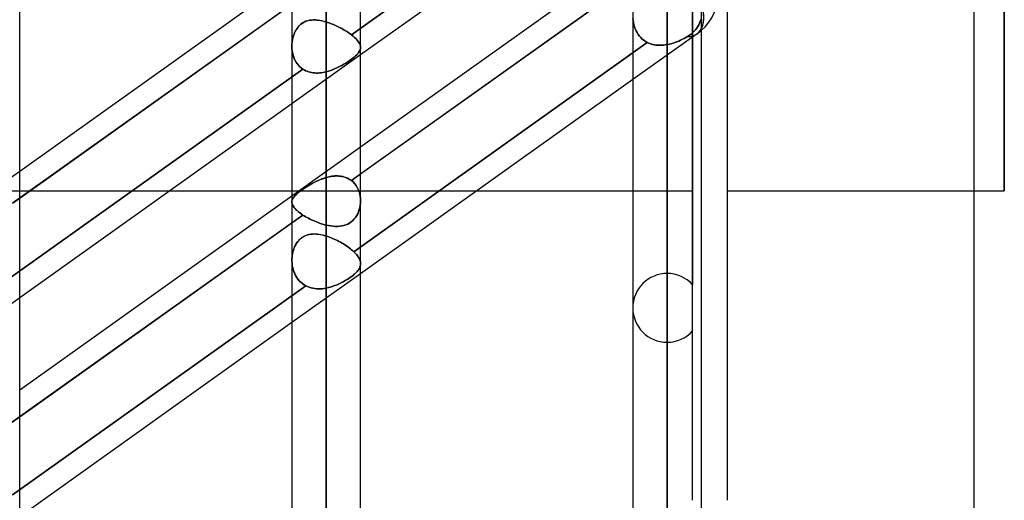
# Model space of a CAD drawing. Header units: millimetres. Extents: x -120 to 100, y -270 to 270.
# Tile 33 of 79: x -37 to -9, y -73 to -58. Entities that reach past the tile are written whole.
import ezdxf

# ---------------------------------------------------------------- set-up
doc = ezdxf.new("R2010")
doc.units = ezdxf.units.MM
doc.layers.add('MAIN-1', color=7, linetype='Continuous')
doc.layers.add('MAIN-2', color=7, linetype='Continuous')

msp = doc.modelspace()

# ---------------------------------------------------------------- linework, layer by layer
at = {"layer": 'MAIN-1'}
for p, q in [((-28.489, 0), (-28.489, -153.345)), ((-18.489, 0), (-18.489, -153.345)), ((-16.733, 0), (-16.733, -72.54)), ((-37.481, -145.425), (-37.481, 0)), ((-29.496, 0), (-29.496, -152.508)), ((-27.481, -152.399), (-27.481, 0)), ((-19.496, 0), (-19.496, -152.399)), ((-17.481, -152.399), (-17.481, 0)), ((-9.496, 0), (-9.496, -152.399)), ((-19.496, -53.796), (-27.481, -59.484)), ((-19.724, -56.659), (-27.481, -62.185)), ((-29.496, -57.209), (-37.481, -62.897)), ((-27.481, -62.972), (-19.496, -57.283)), ((-37.481, -63.684), (-29.496, -57.996)), ((-19.496, -60.207), (-27.481, -65.896)), ((-29.496, -60.92), (-37.481, -66.608)), ((-33.08, -63.472), (-29.496, -63.472)), ((-24.08, -63.472), (-19.496, -63.472)), ((-16.733, -63.472), (-9.496, -63.472)), ((-29.496, -63.62), (-37.481, -69.309)), ((-37.481, -70.096), (-29.496, -64.407)), ((-29.496, -67.331), (-37.481, -73.02))]:
    msp.add_line(p, q, dxfattribs=at)
msp.add_arc((-18.489, -57.634), 1.511, 311.8103, 0, dxfattribs=at)
msp.add_ellipse((-18.489, -57.634), major_axis=(0.877, -1.231), ratio=0.501864, start_param=0.263385, end_param=0.963971, dxfattribs=at)
at = {"layer": 'MAIN-2'}
for p, q in [((-28.489, 0), (-28.489, -151.835)), ((-28.489, -153.345), (-28.489, 0)), ((-28.489, -151.835), (-28.489, 0)), ((-18.489, -153.345), (-18.489, 0)), ((-18.489, -152.013), (-18.489, 0)), ((-8.6, -63.472), (-8.6, 0)), ((-8.6, 0), (-8.6, -63.472)), ((-18.489, -50.67), (-18.489, -65.891)), ((-18.489, -67.906), (-18.489, -52.1)), ((-19.168, -52.775), (-27.753, -58.891)), ((-27.753, -58.891), (-19.168, -52.775)), ((-17.743, -53.519), (-17.743, -66.22)), ((-17.743, -72.54), (-17.743, -55.262)), ((-18.489, -55.81), (-18.489, -152.013)), ((-19.168, -57.05), (-27.753, -63.165)), ((-29.087, -57.704), (-37.691, -63.833)), ((-18.489, -57.82), (-18.489, -75.966)), ((-29.315, -58.666), (-29.281, -58.627)), ((-29.272, -58.618), (-29.311, -58.661)), ((-29.281, -58.627), (-29.244, -58.592)), ((-29.23, -58.58), (-29.272, -58.618)), ((-29.244, -58.592), (-29.204, -58.56)), ((-29.185, -58.547), (-29.23, -58.58)), ((-29.204, -58.56), (-29.161, -58.533)), ((-29.136, -58.519), (-29.185, -58.547)), ((-29.161, -58.533), (-29.116, -58.509)), ((-29.085, -58.496), (-29.136, -58.519)), ((-29.116, -58.509), (-29.069, -58.491)), ((-29.032, -58.479), (-29.085, -58.496)), ((-29.069, -58.491), (-29.021, -58.476)), ((-28.977, -58.467), (-29.032, -58.479)), ((-29.021, -58.476), (-28.972, -58.466)), ((-28.921, -58.46), (-28.977, -58.467)), ((-28.972, -58.466), (-28.921, -58.46)), ((-28.863, -58.457), (-28.921, -58.46)), ((-28.921, -58.46), (-28.869, -58.457)), ((-28.869, -58.457), (-28.816, -58.458)), ((-28.803, -58.458), (-28.863, -58.457)), ((-28.816, -58.458), (-28.763, -58.461)), ((-28.742, -58.463), (-28.803, -58.458)), ((-28.763, -58.461), (-28.709, -58.468)), ((-28.68, -58.472), (-28.742, -58.463)), ((-28.709, -58.468), (-28.654, -58.477)), ((-28.617, -58.484), (-28.68, -58.472)), ((-28.654, -58.477), (-28.6, -58.488)), ((-28.553, -58.5), (-28.617, -58.484)), ((-28.6, -58.488), (-28.544, -58.502)), ((-28.489, -58.518), (-28.553, -58.5)), ((-28.544, -58.502), (-28.489, -58.518)), ((-28.489, -63.076), (-28.489, -58.518)), ((-28.489, -58.518), (-28.489, -63.076)), ((-28.489, -58.518), (-28.448, -58.531)), ((-28.447, -58.531), (-28.489, -58.518)), ((-28.448, -58.531), (-28.407, -58.545)), ((-28.405, -58.546), (-28.447, -58.531)), ((-28.407, -58.545), (-28.366, -58.56)), ((-28.363, -58.561), (-28.405, -58.546)), ((-28.366, -58.56), (-28.324, -58.576)), ((-28.321, -58.577), (-28.363, -58.561)), ((-28.324, -58.576), (-28.283, -58.593)), ((-28.28, -58.594), (-28.321, -58.577)), ((-28.283, -58.593), (-28.241, -58.61)), ((-28.238, -58.612), (-28.28, -58.594)), ((-28.241, -58.61), (-28.2, -58.629)), ((-28.197, -58.63), (-28.238, -58.612)), ((-28.2, -58.629), (-28.159, -58.648)), ((-19.495, -58.415), (-19.489, -58.477)), ((-19.489, -58.477), (-19.495, -58.415)), ((-19.489, -58.477), (-19.48, -58.54)), ((-19.48, -58.539), (-19.489, -58.477)), ((-19.467, -58.601), (-19.48, -58.539)), ((-19.48, -58.54), (-19.467, -58.601)), ((-19.467, -58.601), (-19.449, -58.661)), ((-19.45, -58.661), (-19.467, -58.601)), ((-17.563, -58.6), (-17.591, -58.649)), ((-17.591, -58.649), (-17.563, -58.6)), ((-17.54, -58.551), (-17.563, -58.6)), ((-17.563, -58.6), (-17.54, -58.551)), ((-17.52, -58.499), (-17.54, -58.551)), ((-17.54, -58.551), (-17.52, -58.499)), ((-17.503, -58.444), (-17.52, -58.499)), ((-17.52, -58.499), (-17.503, -58.444)), ((-29.459, -58.953), (-29.443, -58.901)), ((-29.43, -58.866), (-29.45, -58.923)), ((-29.443, -58.901), (-29.423, -58.85)), ((-29.406, -58.81), (-29.43, -58.866)), ((-29.423, -58.85), (-29.401, -58.8)), ((-29.378, -58.757), (-29.406, -58.81)), ((-29.401, -58.8), (-29.375, -58.753)), ((-29.346, -58.707), (-29.378, -58.757)), ((-29.375, -58.753), (-29.347, -58.708)), ((-29.347, -58.708), (-29.315, -58.666)), ((-29.311, -58.661), (-29.346, -58.707)), ((-28.156, -58.649), (-28.197, -58.63)), ((-28.159, -58.648), (-28.118, -58.668)), ((-28.116, -58.669), (-28.156, -58.649)), ((-28.118, -58.668), (-28.078, -58.689)), ((-28.076, -58.69), (-28.116, -58.669)), ((-28.078, -58.689), (-28.038, -58.71)), ((-28.036, -58.711), (-28.076, -58.69)), ((-28.038, -58.71), (-27.999, -58.731)), ((-27.998, -58.732), (-28.036, -58.711)), ((-27.999, -58.731), (-27.961, -58.753)), ((-27.96, -58.754), (-27.998, -58.732)), ((-27.961, -58.753), (-27.924, -58.775)), ((-27.923, -58.776), (-27.96, -58.754)), ((-27.924, -58.775), (-27.887, -58.798)), ((-27.886, -58.799), (-27.923, -58.776)), ((-27.887, -58.798), (-27.852, -58.821)), ((-27.851, -58.822), (-27.886, -58.799)), ((-27.852, -58.821), (-27.817, -58.844)), ((-27.817, -58.845), (-27.851, -58.822)), ((-27.817, -58.844), (-27.785, -58.868)), ((-27.784, -58.868), (-27.817, -58.845)), ((-27.785, -58.868), (-27.753, -58.891)), ((-27.753, -58.891), (-27.784, -58.868)), ((-27.702, -58.931), (-27.753, -58.891)), ((-27.753, -58.891), (-27.702, -58.931)), ((-17.612, -58.865), (-19.496, -60.207)), ((-19.429, -58.719), (-19.45, -58.661)), ((-19.449, -58.661), (-19.428, -58.719)), ((-19.403, -58.775), (-19.429, -58.719)), ((-19.428, -58.719), (-19.403, -58.775)), ((-19.403, -58.775), (-19.374, -58.83)), ((-19.374, -58.83), (-19.403, -58.775)), ((-19.374, -58.83), (-19.342, -58.881)), ((-19.342, -58.881), (-19.374, -58.83)), ((-19.342, -58.881), (-19.305, -58.93)), ((-19.305, -58.93), (-19.342, -58.881)), ((-17.837, -58.906), (-17.89, -58.941)), ((-17.89, -58.941), (-17.837, -58.906)), ((-17.788, -58.87), (-17.837, -58.906)), ((-17.837, -58.906), (-17.788, -58.87)), ((-17.744, -58.832), (-17.788, -58.87)), ((-17.788, -58.87), (-17.744, -58.832)), ((-17.701, -58.79), (-17.744, -58.832)), ((-17.744, -58.832), (-17.701, -58.79)), ((-17.66, -58.745), (-17.701, -58.79)), ((-17.701, -58.79), (-17.66, -58.745)), ((-17.623, -58.698), (-17.66, -58.745)), ((-17.66, -58.745), (-17.623, -58.698)), ((-17.591, -58.649), (-17.623, -58.698)), ((-17.623, -58.698), (-17.591, -58.649)), ((-29.494, -59.165), (-29.496, -59.229)), ((-29.496, -59.228), (-29.495, -59.172)), ((-29.495, -59.172), (-29.49, -59.116)), ((-29.489, -59.103), (-29.494, -59.165)), ((-29.49, -59.116), (-29.483, -59.061)), ((-29.479, -59.041), (-29.489, -59.103)), ((-29.483, -59.061), (-29.472, -59.007)), ((-29.466, -58.981), (-29.479, -59.041)), ((-29.472, -59.007), (-29.459, -58.953)), ((-29.45, -58.923), (-29.466, -58.981)), ((-27.656, -58.971), (-27.702, -58.931)), ((-27.702, -58.931), (-27.656, -58.971)), ((-19.071, -59.118), (-27.681, -65.251)), ((-27.681, -65.251), (-19.071, -59.118)), ((-27.615, -59.01), (-27.656, -58.971)), ((-27.656, -58.971), (-27.615, -59.01)), ((-27.579, -59.049), (-27.615, -59.01)), ((-27.615, -59.01), (-27.579, -59.049)), ((-27.549, -59.087), (-27.579, -59.049)), ((-27.579, -59.049), (-27.549, -59.087)), ((-27.524, -59.124), (-27.549, -59.087)), ((-27.549, -59.087), (-27.524, -59.124)), ((-27.505, -59.16), (-27.524, -59.124)), ((-27.524, -59.124), (-27.505, -59.16)), ((-27.492, -59.195), (-27.505, -59.16)), ((-27.505, -59.16), (-27.492, -59.195)), ((-27.484, -59.23), (-27.492, -59.195)), ((-27.492, -59.195), (-27.484, -59.23)), ((-19.305, -58.93), (-19.265, -58.975)), ((-19.265, -58.975), (-19.305, -58.93)), ((-19.265, -58.975), (-19.221, -59.017)), ((-19.221, -59.017), (-19.265, -58.975)), ((-19.221, -59.017), (-19.174, -59.054)), ((-19.174, -59.054), (-19.221, -59.017)), ((-19.174, -59.054), (-19.124, -59.088)), ((-19.124, -59.088), (-19.174, -59.054)), ((-19.124, -59.088), (-19.071, -59.118)), ((-19.071, -59.118), (-19.124, -59.088)), ((-19.024, -59.139), (-19.071, -59.118)), ((-19.071, -59.118), (-19.024, -59.139)), ((-18.974, -59.158), (-19.024, -59.139)), ((-19.024, -59.139), (-18.974, -59.158)), ((-18.924, -59.173), (-18.974, -59.158)), ((-18.974, -59.158), (-18.924, -59.173)), ((-18.872, -59.185), (-18.924, -59.173)), ((-18.924, -59.173), (-18.872, -59.185)), ((-18.818, -59.194), (-18.872, -59.185)), ((-18.872, -59.185), (-18.818, -59.194)), ((-18.764, -59.199), (-18.818, -59.194)), ((-18.818, -59.194), (-18.764, -59.199)), ((-18.71, -59.201), (-18.764, -59.199)), ((-18.764, -59.199), (-18.71, -59.201)), ((-18.655, -59.2), (-18.71, -59.201)), ((-18.71, -59.201), (-18.655, -59.2)), ((-18.6, -59.197), (-18.655, -59.2)), ((-18.655, -59.2), (-18.6, -59.197)), ((-18.544, -59.19), (-18.6, -59.197)), ((-18.6, -59.197), (-18.544, -59.19)), ((-18.489, -59.181), (-18.544, -59.19)), ((-18.544, -59.19), (-18.489, -59.181)), ((-18.489, -59.181), (-18.431, -59.169)), ((-18.431, -59.169), (-18.489, -59.181)), ((-18.489, -77.981), (-18.489, -59.181)), ((-18.431, -59.169), (-18.373, -59.155)), ((-18.374, -59.155), (-18.431, -59.169)), ((-18.317, -59.138), (-18.374, -59.155)), ((-18.373, -59.155), (-18.316, -59.138)), ((-18.26, -59.119), (-18.317, -59.138)), ((-18.316, -59.138), (-18.26, -59.119)), ((-18.26, -59.119), (-18.203, -59.098)), ((-18.204, -59.098), (-18.26, -59.119)), ((-18.148, -59.075), (-18.204, -59.098)), ((-18.203, -59.098), (-18.148, -59.075)), ((-18.148, -59.075), (-18.094, -59.05)), ((-18.094, -59.051), (-18.148, -59.075)), ((-18.094, -59.05), (-18.04, -59.025)), ((-18.041, -59.025), (-18.094, -59.051)), ((-17.989, -58.998), (-18.041, -59.025)), ((-18.04, -59.025), (-17.989, -58.998)), ((-17.989, -58.998), (-17.938, -58.97)), ((-17.938, -58.97), (-17.989, -58.998)), ((-17.938, -58.97), (-17.89, -58.941)), ((-17.89, -58.941), (-17.938, -58.97)), ((-29.494, -59.289), (-29.496, -59.228)), ((-29.496, -59.229), (-29.494, -59.295)), ((-27.481, -59.484), (-29.496, -60.92)), ((-29.489, -59.35), (-29.494, -59.289)), ((-29.494, -59.295), (-29.488, -59.361)), ((-29.48, -59.411), (-29.489, -59.35)), ((-29.488, -59.361), (-29.477, -59.426)), ((-29.466, -59.471), (-29.48, -59.411)), ((-29.477, -59.426), (-29.461, -59.491)), ((-29.449, -59.529), (-29.466, -59.471)), ((-29.461, -59.491), (-29.441, -59.553)), ((-27.629, -59.512), (-27.595, -59.479)), ((-27.595, -59.479), (-27.629, -59.512)), ((-27.595, -59.479), (-27.565, -59.448)), ((-27.565, -59.448), (-27.595, -59.479)), ((-27.565, -59.448), (-27.54, -59.416)), ((-27.54, -59.416), (-27.565, -59.448)), ((-27.54, -59.416), (-27.519, -59.386)), ((-27.519, -59.386), (-27.54, -59.416)), ((-27.519, -59.386), (-27.503, -59.355)), ((-27.503, -59.355), (-27.519, -59.386)), ((-27.503, -59.355), (-27.491, -59.325)), ((-27.491, -59.325), (-27.503, -59.355)), ((-27.491, -59.325), (-27.484, -59.295)), ((-27.484, -59.295), (-27.491, -59.325)), ((-27.481, -59.264), (-27.484, -59.23)), ((-27.484, -59.23), (-27.481, -59.264)), ((-27.484, -59.295), (-27.481, -59.264)), ((-27.481, -59.264), (-27.484, -59.295)), ((-29.428, -59.585), (-29.449, -59.529)), ((-29.441, -59.553), (-29.416, -59.613)), ((-29.403, -59.64), (-29.428, -59.585)), ((-29.416, -59.613), (-29.387, -59.671)), ((-29.374, -59.692), (-29.403, -59.64)), ((-29.387, -59.671), (-29.352, -59.725)), ((-29.341, -59.741), (-29.374, -59.692)), ((-29.352, -59.725), (-29.313, -59.776)), ((-29.304, -59.787), (-29.341, -59.741)), ((-29.313, -59.776), (-29.27, -59.823)), ((-28.034, -59.79), (-27.974, -59.756)), ((-27.974, -59.756), (-28.034, -59.79)), ((-27.974, -59.756), (-27.916, -59.721)), ((-27.916, -59.721), (-27.974, -59.756)), ((-27.916, -59.721), (-27.86, -59.685)), ((-27.86, -59.685), (-27.916, -59.721)), ((-27.806, -59.649), (-27.86, -59.685)), ((-27.86, -59.685), (-27.806, -59.65)), ((-27.806, -59.65), (-27.756, -59.614)), ((-27.756, -59.614), (-27.806, -59.649)), ((-27.756, -59.614), (-27.71, -59.579)), ((-27.71, -59.579), (-27.756, -59.614)), ((-27.71, -59.579), (-27.667, -59.545)), ((-27.667, -59.545), (-27.71, -59.579)), ((-27.667, -59.545), (-27.629, -59.512)), ((-27.629, -59.512), (-27.667, -59.545)), ((-29.172, -59.902), (-37.756, -66.017)), ((-37.756, -66.017), (-29.172, -59.902)), ((-29.264, -59.829), (-29.304, -59.787)), ((-29.27, -59.823), (-29.223, -59.865)), ((-29.22, -59.868), (-29.264, -59.829)), ((-29.223, -59.865), (-29.172, -59.902)), ((-29.172, -59.902), (-29.22, -59.868)), ((-29.172, -59.902), (-29.133, -59.925)), ((-29.133, -59.925), (-29.172, -59.902)), ((-29.133, -59.925), (-29.093, -59.946)), ((-29.093, -59.946), (-29.133, -59.925)), ((-29.093, -59.946), (-29.052, -59.963)), ((-29.052, -59.963), (-29.093, -59.946)), ((-29.052, -59.963), (-29.009, -59.979)), ((-29.009, -59.978), (-29.052, -59.963)), ((-28.965, -59.991), (-29.009, -59.978)), ((-29.009, -59.979), (-28.965, -59.991)), ((-28.965, -59.991), (-28.92, -60)), ((-28.92, -60), (-28.965, -59.991)), ((-28.92, -60), (-28.874, -60.007)), ((-28.874, -60.007), (-28.92, -60)), ((-28.874, -60.007), (-28.827, -60.012)), ((-28.827, -60.012), (-28.874, -60.007)), ((-28.827, -60.012), (-28.779, -60.014)), ((-28.779, -60.014), (-28.827, -60.012)), ((-28.779, -60.014), (-28.731, -60.013)), ((-28.731, -60.013), (-28.779, -60.014)), ((-28.731, -60.013), (-28.683, -60.01)), ((-28.683, -60.01), (-28.731, -60.013)), ((-28.683, -60.01), (-28.635, -60.005)), ((-28.635, -60.005), (-28.683, -60.01)), ((-28.635, -60.005), (-28.586, -59.997)), ((-28.586, -59.997), (-28.635, -60.005)), ((-28.586, -59.997), (-28.537, -59.988)), ((-28.537, -59.988), (-28.586, -59.997)), ((-28.537, -59.988), (-28.489, -59.976)), ((-28.489, -59.976), (-28.537, -59.988)), ((-28.489, -59.976), (-28.422, -59.958)), ((-28.422, -59.958), (-28.489, -59.976)), ((-28.489, -59.976), (-28.489, -64.472)), ((-28.489, -64.472), (-28.489, -59.976)), ((-28.422, -59.958), (-28.355, -59.936)), ((-28.355, -59.936), (-28.422, -59.958)), ((-28.355, -59.936), (-28.289, -59.911)), ((-28.289, -59.911), (-28.355, -59.936)), ((-28.289, -59.911), (-28.223, -59.884)), ((-28.224, -59.884), (-28.289, -59.911)), ((-28.159, -59.854), (-28.224, -59.884)), ((-28.223, -59.884), (-28.159, -59.854)), ((-28.159, -59.854), (-28.096, -59.823)), ((-28.096, -59.823), (-28.159, -59.854)), ((-28.096, -59.823), (-28.034, -59.79)), ((-28.034, -59.79), (-28.096, -59.823)), ((-27.481, -62.185), (-29.496, -63.62)), ((-37.481, -62.897), (-39.496, -64.333)), ((-28.863, -63.231), (-28.921, -63.263)), ((-28.921, -63.263), (-28.869, -63.234)), ((-28.869, -63.234), (-28.816, -63.207)), ((-28.803, -63.2), (-28.863, -63.231)), ((-28.816, -63.207), (-28.763, -63.181)), ((-28.742, -63.171), (-28.803, -63.2)), ((-28.763, -63.181), (-28.709, -63.156)), ((-28.68, -63.144), (-28.742, -63.171)), ((-28.709, -63.156), (-28.654, -63.133)), ((-28.617, -63.119), (-28.68, -63.144)), ((-28.654, -63.133), (-28.6, -63.112)), ((-28.553, -63.096), (-28.617, -63.119)), ((-28.6, -63.112), (-28.544, -63.093)), ((-28.489, -63.076), (-28.553, -63.096)), ((-28.544, -63.093), (-28.489, -63.076)), ((-28.447, -63.065), (-28.489, -63.076)), ((-28.489, -63.076), (-28.448, -63.065)), ((-28.448, -63.065), (-28.407, -63.056)), ((-28.405, -63.055), (-28.447, -63.065)), ((-28.407, -63.056), (-28.366, -63.048)), ((-28.363, -63.047), (-28.405, -63.055)), ((-28.366, -63.048), (-28.324, -63.041)), ((-28.321, -63.041), (-28.363, -63.047)), ((-28.324, -63.041), (-28.283, -63.036)), ((-28.28, -63.036), (-28.321, -63.041)), ((-28.283, -63.036), (-28.241, -63.033)), ((-28.238, -63.032), (-28.28, -63.036)), ((-28.241, -63.033), (-28.2, -63.031)), ((-28.197, -63.031), (-28.238, -63.032)), ((-28.2, -63.031), (-28.159, -63.031)), ((-28.156, -63.031), (-28.197, -63.031)), ((-28.159, -63.031), (-28.118, -63.033)), ((-28.116, -63.033), (-28.156, -63.031)), ((-28.118, -63.033), (-28.078, -63.037)), ((-28.076, -63.038), (-28.116, -63.033)), ((-28.078, -63.037), (-28.038, -63.043)), ((-28.036, -63.044), (-28.076, -63.038)), ((-28.038, -63.043), (-27.999, -63.051)), ((-27.998, -63.052), (-28.036, -63.044)), ((-27.999, -63.051), (-27.961, -63.061)), ((-27.96, -63.062), (-27.998, -63.052)), ((-27.961, -63.061), (-27.924, -63.074)), ((-27.923, -63.074), (-27.96, -63.062)), ((-27.924, -63.074), (-27.887, -63.088)), ((-27.886, -63.088), (-27.923, -63.074)), ((-27.887, -63.088), (-27.852, -63.104)), ((-27.851, -63.105), (-27.886, -63.088)), ((-27.852, -63.104), (-27.817, -63.123)), ((-27.817, -63.123), (-27.851, -63.105)), ((-27.784, -63.143), (-27.817, -63.123)), ((-27.817, -63.123), (-27.785, -63.143)), ((-27.785, -63.143), (-27.753, -63.165)), ((-27.753, -63.165), (-27.784, -63.143)), ((-27.753, -63.165), (-27.481, -62.972)), ((-27.753, -63.165), (-27.702, -63.208)), ((-27.702, -63.208), (-27.753, -63.165)), ((-27.702, -63.208), (-27.656, -63.256)), ((-27.656, -63.256), (-27.702, -63.208)), ((-39.496, -63.472), (-33.08, -63.472)), ((-29.496, -63.472), (-24.08, -63.472)), ((-29.347, -63.554), (-29.315, -63.527)), ((-29.311, -63.524), (-29.346, -63.554)), ((-29.315, -63.527), (-29.281, -63.5)), ((-29.272, -63.494), (-29.311, -63.524)), ((-29.281, -63.5), (-29.244, -63.472)), ((-29.23, -63.462), (-29.272, -63.494)), ((-29.244, -63.472), (-29.204, -63.443)), ((-29.185, -63.429), (-29.23, -63.462)), ((-29.204, -63.443), (-29.161, -63.413)), ((-29.136, -63.396), (-29.185, -63.429)), ((-29.161, -63.413), (-29.116, -63.383)), ((-29.085, -63.362), (-29.136, -63.396)), ((-29.116, -63.383), (-29.069, -63.352)), ((-29.032, -63.328), (-29.085, -63.362)), ((-29.069, -63.352), (-29.021, -63.322)), ((-28.977, -63.295), (-29.032, -63.328)), ((-29.021, -63.322), (-28.972, -63.292)), ((-28.921, -63.263), (-28.977, -63.295)), ((-28.972, -63.292), (-28.921, -63.263)), ((-27.656, -63.256), (-27.615, -63.309)), ((-27.615, -63.309), (-27.656, -63.256)), ((-27.615, -63.309), (-27.579, -63.366)), ((-27.579, -63.367), (-27.615, -63.309)), ((-27.579, -63.366), (-27.549, -63.427)), ((-27.549, -63.427), (-27.579, -63.367)), ((-27.549, -63.427), (-27.524, -63.491)), ((-27.524, -63.491), (-27.549, -63.427)), ((-27.524, -63.491), (-27.505, -63.557)), ((-27.505, -63.557), (-27.524, -63.491)), ((-19.496, -63.472), (-17.743, -63.472)), ((-9.496, -63.472), (-8.6, -63.472)), ((-37.691, -63.833), (-37.481, -63.684)), ((-29.494, -63.764), (-29.496, -63.791)), ((-29.496, -63.791), (-29.495, -63.767)), ((-29.494, -63.817), (-29.496, -63.791)), ((-29.496, -63.791), (-29.494, -63.819)), ((-29.495, -63.767), (-29.49, -63.744)), ((-29.489, -63.739), (-29.494, -63.764)), ((-29.489, -63.843), (-29.494, -63.817)), ((-29.494, -63.819), (-29.488, -63.848)), ((-29.49, -63.744), (-29.483, -63.721)), ((-29.479, -63.713), (-29.489, -63.739)), ((-29.483, -63.721), (-29.472, -63.698)), ((-29.466, -63.688), (-29.479, -63.713)), ((-29.472, -63.698), (-29.459, -63.675)), ((-29.45, -63.662), (-29.466, -63.688)), ((-29.459, -63.675), (-29.443, -63.652)), ((-29.43, -63.636), (-29.45, -63.662)), ((-29.443, -63.652), (-29.423, -63.629)), ((-29.406, -63.609), (-29.43, -63.636)), ((-29.423, -63.629), (-29.401, -63.604)), ((-29.378, -63.582), (-29.406, -63.609)), ((-29.401, -63.604), (-29.375, -63.58)), ((-29.346, -63.554), (-29.378, -63.582)), ((-29.375, -63.58), (-29.347, -63.554)), ((-27.505, -63.557), (-27.492, -63.626)), ((-27.492, -63.626), (-27.505, -63.557)), ((-27.492, -63.626), (-27.484, -63.695)), ((-27.484, -63.695), (-27.492, -63.626)), ((-27.484, -63.695), (-27.481, -63.766)), ((-27.481, -63.766), (-27.484, -63.695)), ((-27.481, -63.766), (-27.484, -63.83)), ((-27.484, -63.83), (-27.481, -63.766)), ((-29.48, -63.87), (-29.489, -63.843)), ((-29.488, -63.848), (-29.477, -63.878)), ((-29.466, -63.898), (-29.48, -63.87)), ((-29.477, -63.878), (-29.461, -63.908)), ((-29.449, -63.927), (-29.466, -63.898)), ((-29.461, -63.908), (-29.441, -63.939)), ((-29.428, -63.956), (-29.449, -63.927)), ((-29.441, -63.939), (-29.416, -63.971)), ((-29.403, -63.986), (-29.428, -63.956)), ((-29.416, -63.971), (-29.387, -64.004)), ((-29.374, -64.017), (-29.403, -63.986)), ((-29.387, -64.004), (-29.352, -64.038)), ((-29.341, -64.048), (-29.374, -64.017)), ((-29.352, -64.038), (-29.313, -64.072)), ((-29.304, -64.08), (-29.341, -64.048)), ((-29.313, -64.072), (-29.27, -64.107)), ((-29.264, -64.112), (-29.304, -64.08)), ((-29.27, -64.107), (-29.223, -64.141)), ((-29.22, -64.144), (-29.264, -64.112)), ((-27.54, -64.078), (-27.565, -64.137)), ((-27.565, -64.137), (-27.54, -64.079)), ((-27.519, -64.018), (-27.54, -64.078)), ((-27.54, -64.079), (-27.519, -64.018)), ((-27.503, -63.956), (-27.519, -64.018)), ((-27.519, -64.018), (-27.503, -63.956)), ((-27.491, -63.893), (-27.503, -63.956)), ((-27.503, -63.956), (-27.491, -63.894)), ((-27.484, -63.83), (-27.491, -63.893)), ((-27.491, -63.894), (-27.484, -63.83)), ((-29.172, -64.176), (-37.756, -70.291)), ((-29.496, -64.407), (-29.172, -64.176)), ((-29.223, -64.141), (-29.172, -64.176)), ((-29.172, -64.176), (-29.22, -64.144)), ((-29.133, -64.201), (-29.172, -64.176)), ((-29.172, -64.176), (-29.133, -64.201)), ((-29.093, -64.225), (-29.133, -64.201)), ((-29.133, -64.201), (-29.093, -64.225)), ((-29.052, -64.249), (-29.093, -64.225)), ((-29.093, -64.225), (-29.052, -64.249)), ((-29.009, -64.272), (-29.052, -64.249)), ((-29.052, -64.249), (-29.009, -64.272)), ((-28.965, -64.295), (-29.009, -64.272)), ((-29.009, -64.272), (-28.965, -64.295)), ((-28.92, -64.317), (-28.965, -64.295)), ((-28.965, -64.295), (-28.92, -64.317)), ((-28.874, -64.338), (-28.92, -64.317)), ((-28.92, -64.317), (-28.874, -64.338)), ((-28.827, -64.359), (-28.874, -64.338)), ((-28.874, -64.338), (-28.827, -64.359)), ((-28.779, -64.379), (-28.827, -64.359)), ((-28.827, -64.359), (-28.779, -64.379)), ((-28.731, -64.397), (-28.779, -64.379)), ((-28.779, -64.379), (-28.731, -64.397)), ((-28.683, -64.415), (-28.731, -64.397)), ((-28.731, -64.397), (-28.683, -64.415)), ((-27.756, -64.377), (-27.806, -64.412)), ((-27.806, -64.412), (-27.756, -64.377)), ((-27.71, -64.337), (-27.756, -64.377)), ((-27.756, -64.377), (-27.71, -64.338)), ((-27.667, -64.293), (-27.71, -64.337)), ((-27.71, -64.338), (-27.667, -64.293)), ((-27.629, -64.245), (-27.667, -64.293)), ((-27.667, -64.293), (-27.629, -64.245)), ((-27.595, -64.192), (-27.629, -64.245)), ((-27.629, -64.245), (-27.595, -64.192)), ((-27.565, -64.137), (-27.595, -64.192)), ((-27.595, -64.192), (-27.565, -64.137)), ((-28.635, -64.431), (-28.683, -64.415)), ((-28.683, -64.415), (-28.635, -64.431)), ((-28.586, -64.446), (-28.635, -64.431)), ((-28.635, -64.431), (-28.586, -64.446)), ((-28.537, -64.46), (-28.586, -64.446)), ((-28.586, -64.446), (-28.537, -64.46)), ((-28.489, -64.472), (-28.537, -64.46)), ((-28.537, -64.46), (-28.489, -64.472)), ((-28.422, -64.486), (-28.489, -64.472)), ((-28.489, -64.472), (-28.422, -64.486)), ((-28.355, -64.497), (-28.422, -64.486)), ((-28.422, -64.486), (-28.355, -64.497)), ((-28.289, -64.505), (-28.355, -64.497)), ((-28.355, -64.497), (-28.289, -64.505)), ((-28.224, -64.509), (-28.289, -64.505)), ((-28.289, -64.505), (-28.223, -64.509)), ((-28.159, -64.51), (-28.224, -64.509)), ((-28.223, -64.509), (-28.159, -64.51)), ((-28.096, -64.506), (-28.159, -64.51)), ((-28.159, -64.51), (-28.096, -64.506)), ((-28.034, -64.497), (-28.096, -64.506)), ((-28.096, -64.506), (-28.034, -64.497)), ((-27.974, -64.483), (-28.034, -64.497)), ((-28.034, -64.497), (-27.974, -64.483)), ((-27.916, -64.465), (-27.974, -64.483)), ((-27.974, -64.483), (-27.916, -64.465)), ((-27.86, -64.441), (-27.916, -64.465)), ((-27.916, -64.465), (-27.86, -64.441)), ((-27.806, -64.412), (-27.86, -64.441)), ((-27.86, -64.441), (-27.806, -64.412)), ((-29.37, -65.022), (-29.339, -64.975)), ((-29.342, -64.979), (-29.37, -65.021)), ((-29.312, -64.939), (-29.342, -64.979)), ((-29.339, -64.975), (-29.305, -64.931)), ((-29.279, -64.903), (-29.312, -64.939)), ((-29.305, -64.931), (-29.268, -64.892)), ((-29.244, -64.87), (-29.279, -64.903)), ((-29.268, -64.892), (-29.228, -64.857)), ((-29.207, -64.84), (-29.244, -64.87)), ((-29.228, -64.857), (-29.185, -64.826)), ((-29.167, -64.814), (-29.207, -64.84)), ((-29.185, -64.826), (-29.14, -64.799)), ((-29.125, -64.792), (-29.167, -64.814)), ((-29.14, -64.799), (-29.092, -64.777)), ((-29.082, -64.773), (-29.125, -64.792)), ((-29.092, -64.777), (-29.043, -64.76)), ((-29.038, -64.758), (-29.082, -64.773)), ((-29.043, -64.76), (-28.993, -64.747)), ((-28.993, -64.747), (-29.038, -64.758)), ((-28.993, -64.747), (-28.941, -64.738)), ((-28.946, -64.739), (-28.993, -64.747)), ((-28.899, -64.735), (-28.946, -64.739)), ((-28.941, -64.738), (-28.888, -64.734)), ((-28.851, -64.733), (-28.899, -64.735)), ((-28.888, -64.734), (-28.834, -64.733)), ((-28.802, -64.734), (-28.851, -64.733)), ((-28.834, -64.733), (-28.779, -64.735)), ((-28.751, -64.738), (-28.802, -64.734)), ((-28.779, -64.735), (-28.723, -64.741)), ((-28.7, -64.744), (-28.751, -64.738)), ((-28.723, -64.741), (-28.665, -64.75)), ((-28.648, -64.753), (-28.7, -64.744)), ((-28.665, -64.75), (-28.607, -64.761)), ((-28.596, -64.764), (-28.648, -64.753)), ((-28.607, -64.761), (-28.548, -64.776)), ((-28.542, -64.778), (-28.596, -64.764)), ((-28.548, -64.776), (-28.489, -64.793)), ((-28.489, -64.793), (-28.542, -64.778)), ((-28.489, -64.793), (-28.489, -86.04)), ((-28.489, -64.793), (-28.442, -64.808)), ((-28.442, -64.808), (-28.489, -64.793)), ((-28.442, -64.808), (-28.395, -64.825)), ((-28.395, -64.825), (-28.442, -64.808)), ((-28.395, -64.825), (-28.348, -64.842)), ((-28.348, -64.842), (-28.395, -64.825)), ((-28.348, -64.842), (-28.301, -64.861)), ((-28.301, -64.861), (-28.348, -64.842)), ((-28.301, -64.861), (-28.254, -64.882)), ((-28.254, -64.882), (-28.301, -64.861)), ((-28.254, -64.882), (-28.208, -64.903)), ((-28.208, -64.903), (-28.254, -64.882)), ((-28.208, -64.903), (-28.161, -64.926)), ((-28.162, -64.926), (-28.208, -64.903)), ((-28.116, -64.949), (-28.162, -64.926)), ((-28.161, -64.926), (-28.116, -64.949)), ((-28.116, -64.949), (-28.07, -64.974)), ((-28.07, -64.974), (-28.116, -64.949)), ((-28.07, -64.974), (-28.026, -64.999)), ((-28.026, -64.999), (-28.07, -64.974)), ((-29.467, -65.26), (-29.478, -65.312)), ((-29.473, -65.289), (-29.46, -65.233)), ((-29.453, -65.21), (-29.467, -65.26)), ((-29.46, -65.233), (-29.442, -65.177)), ((-29.436, -65.16), (-29.453, -65.21)), ((-29.442, -65.177), (-29.422, -65.123)), ((-29.417, -65.112), (-29.436, -65.16)), ((-29.422, -65.123), (-29.398, -65.072)), ((-29.395, -65.066), (-29.417, -65.112)), ((-29.398, -65.072), (-29.37, -65.022)), ((-29.37, -65.021), (-29.395, -65.066)), ((-28.026, -64.999), (-27.982, -65.025)), ((-27.982, -65.025), (-28.026, -64.999)), ((-27.982, -65.025), (-27.94, -65.052)), ((-27.94, -65.052), (-27.982, -65.025)), ((-27.94, -65.052), (-27.898, -65.079)), ((-27.898, -65.079), (-27.94, -65.052)), ((-27.898, -65.079), (-27.858, -65.107)), ((-27.858, -65.107), (-27.898, -65.079)), ((-27.858, -65.107), (-27.819, -65.136)), ((-27.819, -65.136), (-27.858, -65.107)), ((-27.819, -65.136), (-27.781, -65.164)), ((-27.781, -65.164), (-27.819, -65.136)), ((-27.781, -65.164), (-27.746, -65.193)), ((-27.746, -65.193), (-27.781, -65.164)), ((-27.746, -65.193), (-27.713, -65.222)), ((-27.713, -65.222), (-27.746, -65.193)), ((-27.713, -65.222), (-27.681, -65.251)), ((-27.681, -65.251), (-27.713, -65.222)), ((-27.638, -65.294), (-27.681, -65.251)), ((-27.681, -65.251), (-27.638, -65.294)), ((-29.496, -65.467), (-29.492, -65.407)), ((-29.493, -65.419), (-29.496, -65.473)), ((-29.496, -65.528), (-29.496, -65.467)), ((-29.496, -65.473), (-29.496, -65.528)), ((-29.496, -65.528), (-29.493, -65.587)), ((-29.493, -65.591), (-29.496, -65.528)), ((-29.487, -65.365), (-29.493, -65.419)), ((-29.492, -65.407), (-29.484, -65.347)), ((-29.478, -65.312), (-29.487, -65.365)), ((-29.484, -65.347), (-29.473, -65.289)), ((-27.6, -65.337), (-27.638, -65.294)), ((-27.638, -65.294), (-27.6, -65.337)), ((-27.567, -65.379), (-27.6, -65.337)), ((-27.6, -65.337), (-27.567, -65.379)), ((-27.54, -65.42), (-27.567, -65.379)), ((-27.567, -65.379), (-27.54, -65.42)), ((-27.518, -65.46), (-27.54, -65.42)), ((-27.54, -65.42), (-27.518, -65.46)), ((-27.501, -65.5), (-27.518, -65.46)), ((-27.518, -65.46), (-27.501, -65.5)), ((-27.489, -65.539), (-27.501, -65.5)), ((-27.501, -65.5), (-27.489, -65.539)), ((-27.483, -65.577), (-27.489, -65.539)), ((-27.489, -65.539), (-27.483, -65.577)), ((-29.493, -65.587), (-29.487, -65.647)), ((-29.485, -65.655), (-29.493, -65.591)), ((-29.487, -65.647), (-29.477, -65.705)), ((-29.474, -65.718), (-29.485, -65.655)), ((-29.477, -65.705), (-29.463, -65.763)), ((-29.459, -65.779), (-29.474, -65.718)), ((-29.463, -65.763), (-29.446, -65.819)), ((-29.439, -65.839), (-29.459, -65.779)), ((-29.446, -65.819), (-29.425, -65.874)), ((-29.415, -65.897), (-29.439, -65.839)), ((-27.618, -65.869), (-27.587, -65.837)), ((-27.587, -65.837), (-27.618, -65.869)), ((-27.56, -65.804), (-27.587, -65.837)), ((-27.587, -65.837), (-27.56, -65.805)), ((-27.56, -65.805), (-27.537, -65.773)), ((-27.537, -65.773), (-27.56, -65.804)), ((-27.537, -65.773), (-27.518, -65.741)), ((-27.518, -65.741), (-27.537, -65.773)), ((-27.518, -65.741), (-27.503, -65.71)), ((-27.503, -65.71), (-27.518, -65.741)), ((-27.503, -65.71), (-27.492, -65.678)), ((-27.492, -65.678), (-27.503, -65.71)), ((-27.492, -65.678), (-27.485, -65.646)), ((-27.485, -65.646), (-27.492, -65.678)), ((-27.485, -65.646), (-27.481, -65.614)), ((-27.481, -65.614), (-27.485, -65.646)), ((-27.481, -65.614), (-27.483, -65.577)), ((-27.483, -65.577), (-27.481, -65.614)), ((-27.481, -65.896), (-29.496, -67.331)), ((-29.425, -65.874), (-29.401, -65.927)), ((-29.388, -65.953), (-29.415, -65.897)), ((-29.401, -65.927), (-29.373, -65.979)), ((-29.356, -66.007), (-29.388, -65.953)), ((-29.373, -65.979), (-29.342, -66.027)), ((-29.32, -66.057), (-29.356, -66.007)), ((-29.342, -66.027), (-29.307, -66.073)), ((-29.28, -66.104), (-29.32, -66.057)), ((-29.307, -66.073), (-29.269, -66.116)), ((-29.237, -66.147), (-29.28, -66.104)), ((-29.269, -66.116), (-29.228, -66.156)), ((-28.049, -66.163), (-27.991, -66.132)), ((-27.99, -66.132), (-28.049, -66.163)), ((-27.991, -66.132), (-27.934, -66.101)), ((-27.934, -66.101), (-27.99, -66.132)), ((-27.934, -66.101), (-27.88, -66.068)), ((-27.879, -66.068), (-27.934, -66.101)), ((-27.88, -66.068), (-27.828, -66.035)), ((-27.827, -66.035), (-27.879, -66.068)), ((-27.828, -66.035), (-27.779, -66.001)), ((-27.778, -66.001), (-27.827, -66.035)), ((-27.779, -66.001), (-27.733, -65.968)), ((-27.733, -65.968), (-27.778, -66.001)), ((-27.691, -65.934), (-27.733, -65.968)), ((-27.733, -65.968), (-27.691, -65.935)), ((-27.691, -65.935), (-27.653, -65.902)), ((-27.652, -65.902), (-27.691, -65.934)), ((-27.653, -65.902), (-27.618, -65.869)), ((-27.618, -65.869), (-27.652, -65.902)), ((-29.087, -66.253), (-37.691, -72.382)), ((-37.691, -72.382), (-29.087, -66.253)), ((-29.19, -66.187), (-29.237, -66.147)), ((-29.228, -66.156), (-29.184, -66.192)), ((-29.14, -66.222), (-29.19, -66.187)), ((-29.184, -66.192), (-29.137, -66.224)), ((-29.087, -66.253), (-29.14, -66.222)), ((-29.137, -66.224), (-29.087, -66.253)), ((-29.038, -66.276), (-29.087, -66.253)), ((-29.087, -66.253), (-29.038, -66.276)), ((-28.988, -66.295), (-29.038, -66.276)), ((-29.038, -66.276), (-28.988, -66.295)), ((-28.936, -66.311), (-28.988, -66.295)), ((-28.988, -66.295), (-28.936, -66.311)), ((-28.883, -66.324), (-28.936, -66.311)), ((-28.936, -66.311), (-28.883, -66.324)), ((-28.828, -66.333), (-28.883, -66.324)), ((-28.883, -66.324), (-28.828, -66.333)), ((-28.773, -66.339), (-28.828, -66.333)), ((-28.828, -66.333), (-28.773, -66.339)), ((-28.716, -66.341), (-28.773, -66.339)), ((-28.773, -66.339), (-28.717, -66.341)), ((-28.717, -66.341), (-28.66, -66.34)), ((-28.66, -66.34), (-28.716, -66.341)), ((-28.603, -66.336), (-28.66, -66.34)), ((-28.66, -66.34), (-28.603, -66.336)), ((-28.546, -66.329), (-28.603, -66.336)), ((-28.603, -66.336), (-28.546, -66.329)), ((-28.489, -66.319), (-28.546, -66.329)), ((-28.546, -66.329), (-28.489, -66.319)), ((-28.489, -66.319), (-28.424, -66.305)), ((-28.424, -66.305), (-28.489, -66.319)), ((-28.489, -88.055), (-28.489, -66.319)), ((-28.424, -66.305), (-28.36, -66.287)), ((-28.36, -66.288), (-28.424, -66.305)), ((-28.36, -66.287), (-28.296, -66.267)), ((-28.296, -66.267), (-28.36, -66.288)), ((-28.296, -66.267), (-28.233, -66.244)), ((-28.233, -66.245), (-28.296, -66.267)), ((-28.233, -66.244), (-28.17, -66.219)), ((-28.17, -66.219), (-28.233, -66.245)), ((-28.17, -66.219), (-28.109, -66.192)), ((-28.109, -66.192), (-28.17, -66.219)), ((-28.109, -66.192), (-28.049, -66.163)), ((-28.049, -66.163), (-28.109, -66.192)), ((-37.481, -66.608), (-39.496, -68.044)), ((-37.756, -70.291), (-37.481, -70.096))]:
    msp.add_line(p, q, dxfattribs=at)
for centre, radius, start, end in [((-18.489, -57.634), 1.511, 305.4659, 311.8103), ((-18.489, -66.898), 1.008, 90, 180.0002), ((-18.489, -66.898), 1.008, 42.2624, 90), ((-18.489, -66.898), 1.008, 180.0002, 270), ((-18.489, -66.898), 1.008, 270, 317.7377)]:
    msp.add_arc(centre, radius, start, end, dxfattribs=at)
for start_param, end_param in [(-0.000066, 1.500547), (-0.364591, -0.002655), (-0.364591, -0.002655), (-0.002655, -0.000066), (-0.002655, -0.000066), (-0.000066, 0.263385)]:
    msp.add_ellipse((-18.489, -57.634), major_axis=(0.877, -1.231), ratio=0.501864, start_param=start_param, end_param=end_param, dxfattribs=at)

doc.saveas('drawing.dxf')
